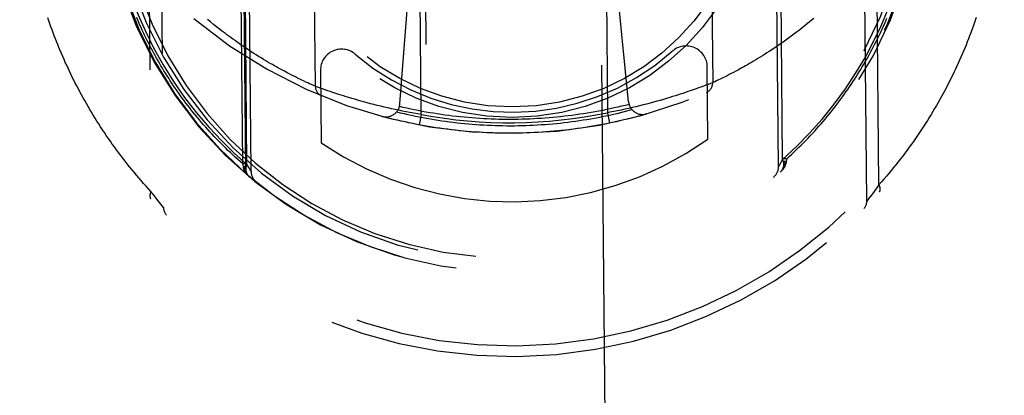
# Model space of a CAD drawing. Header units: inches. Extents: x 0 to 136, y 0 to 88.
# Tile 27 of 74: x 54.915 to 56.315, y 56.931 to 57.465. Entities that reach past the tile are written whole.
import ezdxf

# ---------------------------------------------------------------- set-up
doc = ezdxf.new("R2010")
doc.units = ezdxf.units.IN
doc.header["$LTSCALE"] = 7.48
doc.header["$MEASUREMENT"] = 0
doc.linetypes.add('HIDDEN', pattern=[0.2, 0.1, -0.1])
doc.layers.add('DEFAULT_2', color=8, linetype='HIDDEN')

msp = doc.modelspace()

# ---------------------------------------------------------------- linework, layer by layer
at = {"layer": 'DEFAULT_2', "color": 8, "linetype": 'HIDDEN'}
for p, q in [((55.4719, 59.674), (55.5555, 50.6665)), ((55.8054, 50.6689), (55.7219, 59.6763)), ((55.9965, 58.3009), (56.0061, 57.2675)), ((55.2324, 57.2603), (55.2228, 58.2938)), ((55.2368, 57.2527), (55.2274, 58.2689)), ((55.9924, 58.276), (56.0018, 57.2598)), ((55.9943, 57.2566), (55.985, 58.2596)), ((55.2384, 57.2594), (55.2293, 58.2454)), ((55.2444, 57.2497), (55.235, 58.2527)), ((56.0001, 57.2666), (55.9909, 58.2523)), ((56.1198, 57.2071), (56.1108, 58.1746)), ((55.1108, 58.1653), (55.1198, 57.1979)), ((55.0935, 58.1421), (55.102, 57.2208)), ((56.1371, 57.2304), (56.1286, 58.1517)), ((55.4861, 57.3304), (55.4795, 58.0445)), ((55.7445, 58.047), (55.7511, 57.3329)), ((55.8949, 58.0069), (55.9007, 57.3757)), ((55.3357, 57.3705), (55.3299, 58.0017)), ((55.4558, 57.3454), (55.4828, 57.685)), ((55.7811, 57.3484), (55.7478, 57.6874)), ((55.191, 57.4586), (55.1867, 57.4622)), ((55.1953, 57.4552), (55.191, 57.4586)), ((56.032, 57.4569), (56.0279, 57.4537)), ((56.0361, 57.4603), (56.032, 57.4569)), ((56.0403, 57.4637), (56.0361, 57.4603)), ((56.0445, 57.4672), (56.0403, 57.4637)), ((55.1996, 57.4519), (55.1953, 57.4552)), ((55.2038, 57.4486), (55.1996, 57.4519)), ((55.2079, 57.4455), (55.2038, 57.4486)), ((56.016, 57.4445), (56.0121, 57.4417)), ((56.0199, 57.4475), (56.016, 57.4445)), ((56.0239, 57.4506), (56.0199, 57.4475)), ((56.0279, 57.4537), (56.0239, 57.4506)), ((55.218, 57.438), (55.214, 57.4409)), ((55.222, 57.4351), (55.218, 57.438)), ((55.2259, 57.4324), (55.222, 57.4351)), ((55.2297, 57.4297), (55.2259, 57.4324)), ((55.2335, 57.4271), (55.2297, 57.4297)), ((55.9953, 57.4296), (55.9917, 57.4272)), ((55.9989, 57.4322), (55.9953, 57.4296)), ((56.0083, 57.4388), (56.0045, 57.4361)), ((56.0121, 57.4417), (56.0083, 57.4388)), ((55.2373, 57.4246), (55.2335, 57.4271)), ((55.241, 57.4221), (55.2373, 57.4246)), ((55.2446, 57.4197), (55.241, 57.4221)), ((55.2482, 57.4174), (55.2446, 57.4197)), ((55.2517, 57.4152), (55.2482, 57.4174)), ((55.2551, 57.413), (55.2517, 57.4152)), ((55.9745, 57.4159), (55.9713, 57.4139)), ((55.9778, 57.418), (55.9745, 57.4159)), ((55.9812, 57.4202), (55.9778, 57.418)), ((55.9846, 57.4225), (55.9812, 57.4202)), ((55.9881, 57.4248), (55.9846, 57.4225)), ((55.9917, 57.4272), (55.9881, 57.4248)), ((55.2585, 57.4109), (55.2551, 57.413)), ((55.2619, 57.4089), (55.2585, 57.4109)), ((55.2651, 57.4069), (55.2619, 57.4089)), ((55.2683, 57.405), (55.2651, 57.4069)), ((55.2715, 57.4032), (55.2683, 57.405)), ((55.2746, 57.4014), (55.2715, 57.4032)), ((55.2776, 57.3997), (55.2746, 57.4014)), ((55.9502, 57.4013), (55.9475, 57.3997)), ((55.9531, 57.4029), (55.9502, 57.4013)), ((55.9559, 57.4046), (55.9531, 57.4029)), ((55.9589, 57.4063), (55.9559, 57.4046)), ((55.9619, 57.4081), (55.9589, 57.4063)), ((55.965, 57.41), (55.9619, 57.4081)), ((55.9681, 57.4119), (55.965, 57.41)), ((55.9713, 57.4139), (55.9681, 57.4119)), ((55.2806, 57.398), (55.2776, 57.3997)), ((55.2834, 57.3964), (55.2806, 57.398)), ((55.2863, 57.3948), (55.2834, 57.3964)), ((55.289, 57.3933), (55.2863, 57.3948)), ((55.2917, 57.3919), (55.289, 57.3933)), ((55.2943, 57.3905), (55.2917, 57.3919)), ((55.2968, 57.3892), (55.2943, 57.3905)), ((55.3005, 57.3873), (55.2968, 57.3892)), ((55.304, 57.3855), (55.3005, 57.3873)), ((55.343, 57.3931), (55.344, 57.2903)), ((55.894, 57.2954), (55.893, 57.3982)), ((55.924, 57.3871), (55.9211, 57.3856)), ((55.927, 57.3886), (55.924, 57.3871)), ((55.9303, 57.3903), (55.927, 57.3886)), ((55.9337, 57.3921), (55.9303, 57.3903)), ((55.9372, 57.394), (55.9337, 57.3921)), ((55.9397, 57.3954), (55.9372, 57.394)), ((55.9422, 57.3968), (55.9397, 57.3954)), ((55.9448, 57.3982), (55.9422, 57.3968)), ((55.9475, 57.3997), (55.9448, 57.3982)), ((55.3074, 57.3838), (55.304, 57.3855)), ((55.3105, 57.3822), (55.3074, 57.3838)), ((55.3135, 57.3808), (55.3105, 57.3822)), ((55.3163, 57.3794), (55.3135, 57.3808)), ((55.319, 57.3781), (55.3163, 57.3794)), ((55.3222, 57.3766), (55.319, 57.3781)), ((55.3251, 57.3753), (55.3222, 57.3766)), ((55.3276, 57.3741), (55.3251, 57.3753)), ((55.3303, 57.3729), (55.3276, 57.3741)), ((55.3329, 57.3718), (55.3303, 57.3729)), ((55.891, 57.372), (55.8877, 57.3708)), ((55.8943, 57.3733), (55.891, 57.372)), ((55.8976, 57.3745), (55.8943, 57.3733)), ((55.9007, 57.3757), (55.8976, 57.3745)), ((55.9036, 57.3771), (55.9009, 57.3758)), ((55.9061, 57.3783), (55.9036, 57.3771)), ((55.9089, 57.3796), (55.9061, 57.3783)), ((55.9114, 57.3808), (55.9089, 57.3796)), ((55.9143, 57.3822), (55.9114, 57.3808)), ((55.9159, 57.383), (55.9143, 57.3822)), ((55.9184, 57.3842), (55.9159, 57.383)), ((55.9211, 57.3856), (55.9184, 57.3842)), ((55.3356, 57.3706), (55.3329, 57.3718)), ((55.3357, 57.3705), (55.3356, 57.3706)), ((55.3358, 57.3705), (55.3357, 57.3705)), ((55.3357, 57.3705), (55.3357, 57.3705)), ((55.3361, 57.3704), (55.3358, 57.3705)), ((55.3392, 57.3692), (55.3361, 57.3704)), ((55.3427, 57.368), (55.3392, 57.3692)), ((55.3461, 57.3667), (55.3427, 57.368)), ((55.3495, 57.3655), (55.3461, 57.3667)), ((55.3534, 57.3642), (55.3495, 57.3655)), ((55.3568, 57.363), (55.3534, 57.3642)), ((55.3606, 57.3617), (55.3568, 57.363)), ((55.3646, 57.3604), (55.3606, 57.3617)), ((55.3689, 57.359), (55.3646, 57.3604)), ((55.3723, 57.3579), (55.3689, 57.359)), ((55.8545, 57.3592), (55.8506, 57.3579)), ((55.8583, 57.3605), (55.8545, 57.3592)), ((55.862, 57.3617), (55.8583, 57.3605)), ((55.8655, 57.3629), (55.862, 57.3617)), ((55.8688, 57.364), (55.8655, 57.3629)), ((55.8731, 57.3655), (55.8688, 57.364)), ((55.877, 57.3669), (55.8731, 57.3655)), ((55.8806, 57.3682), (55.877, 57.3669)), ((55.884, 57.3694), (55.8806, 57.3682)), ((55.8877, 57.3708), (55.884, 57.3694)), ((55.3759, 57.3568), (55.3723, 57.3579)), ((55.3796, 57.3556), (55.3759, 57.3568)), ((55.3835, 57.3544), (55.3796, 57.3556)), ((55.3875, 57.3532), (55.3835, 57.3544)), ((55.3917, 57.352), (55.3875, 57.3532)), ((55.3959, 57.3508), (55.3917, 57.352)), ((55.4003, 57.3495), (55.3959, 57.3508)), ((55.4048, 57.3483), (55.4003, 57.3495)), ((55.4094, 57.3471), (55.4048, 57.3483)), ((55.4141, 57.3458), (55.4094, 57.3471)), ((55.4189, 57.3446), (55.4141, 57.3458)), ((55.4238, 57.3434), (55.4189, 57.3446)), ((55.8066, 57.3452), (55.8016, 57.344)), ((55.8116, 57.3465), (55.8066, 57.3452)), ((55.8164, 57.3479), (55.8116, 57.3465)), ((55.8212, 57.3492), (55.8164, 57.3479)), ((55.8259, 57.3505), (55.8212, 57.3492)), ((55.8306, 57.3518), (55.8259, 57.3505)), ((55.8351, 57.3532), (55.8306, 57.3518)), ((55.8395, 57.3545), (55.8351, 57.3532)), ((55.8437, 57.3558), (55.8395, 57.3545)), ((55.8479, 57.3571), (55.8437, 57.3558)), ((55.8506, 57.3579), (55.8479, 57.3571)), ((55.4287, 57.3422), (55.4238, 57.3434)), ((55.4337, 57.341), (55.4287, 57.3422)), ((55.4388, 57.3398), (55.4337, 57.341)), ((55.444, 57.3386), (55.4388, 57.3398)), ((55.4491, 57.3375), (55.444, 57.3386)), ((55.4544, 57.3364), (55.4491, 57.3375)), ((55.4596, 57.3353), (55.4544, 57.3364)), ((55.4649, 57.3343), (55.4596, 57.3353)), ((55.4702, 57.3333), (55.4649, 57.3343)), ((55.4755, 57.3323), (55.4702, 57.3333)), ((55.4808, 57.3313), (55.4755, 57.3323)), ((55.4861, 57.3304), (55.4808, 57.3313)), ((55.4861, 57.3304), (55.4833, 57.3157)), ((55.7546, 57.3336), (55.7511, 57.3329)), ((55.7511, 57.3329), (55.7541, 57.3182)), ((55.7599, 57.3346), (55.7546, 57.3336)), ((55.7652, 57.3357), (55.7599, 57.3346)), ((55.7705, 57.3368), (55.7652, 57.3357)), ((55.7758, 57.3379), (55.7705, 57.3368)), ((55.781, 57.3391), (55.7758, 57.3379)), ((55.7862, 57.3402), (55.781, 57.3391)), ((55.7914, 57.3415), (55.7862, 57.3402)), ((55.7965, 57.3427), (55.7914, 57.3415)), ((55.8016, 57.344), (55.7965, 57.3427)), ((55.2368, 57.2604), (55.2324, 57.2603)), ((55.2334, 57.2565), (55.2324, 57.2603)), ((55.9975, 57.262), (55.9957, 57.2589)), ((56.0001, 57.2665), (55.9975, 57.262)), ((56.0061, 57.2675), (56.0017, 57.2675)), ((56.0052, 57.2637), (56.0018, 57.2636)), ((56.0049, 57.2613), (56.0048, 57.2613)), ((56.0048, 57.2613), (56.0048, 57.2612)), ((56.0048, 57.2612), (56.0048, 57.2612)), ((56.0048, 57.2612), (56.0048, 57.2612)), ((56.0048, 57.2612), (56.0048, 57.2611)), ((56.0048, 57.2611), (56.0048, 57.2611)), ((56.0048, 57.2611), (56.0048, 57.2611)), ((56.0048, 57.2611), (56.0048, 57.261)), ((56.005, 57.262), (56.0049, 57.2619)), ((56.0049, 57.2619), (56.0049, 57.2617)), ((56.0049, 57.2617), (56.0049, 57.2617)), ((56.0049, 57.2617), (56.0049, 57.2617)), ((56.0049, 57.2617), (56.0049, 57.2617)), ((56.0049, 57.2617), (56.0049, 57.2616)), ((56.0049, 57.2616), (56.0049, 57.2615)), ((56.0049, 57.2616), (56.0049, 57.2616)), ((56.0049, 57.2616), (56.0049, 57.2616)), ((56.0049, 57.2615), (56.0049, 57.2615)), ((56.0049, 57.2615), (56.0049, 57.2615)), ((56.0049, 57.2615), (56.0049, 57.2614)), ((56.0049, 57.2614), (56.0049, 57.2614)), ((56.0049, 57.2614), (56.0049, 57.2614)), ((56.0049, 57.2614), (56.0049, 57.2613)), ((56.0049, 57.2613), (56.0049, 57.2613)), ((56.0049, 57.2613), (56.0049, 57.2613)), ((56.0051, 57.2628), (56.005, 57.2626)), ((56.005, 57.2626), (56.005, 57.2625)), ((56.005, 57.2625), (56.005, 57.2623)), ((56.005, 57.2623), (56.005, 57.2622)), ((56.005, 57.2622), (56.005, 57.262)), ((56.0052, 57.2636), (56.0051, 57.2634)), ((56.0051, 57.2634), (56.0051, 57.2632)), ((56.0051, 57.2632), (56.0051, 57.2631)), ((56.0051, 57.2631), (56.0051, 57.263)), ((56.0051, 57.263), (56.0051, 57.2628)), ((56.0061, 57.2675), (56.0052, 57.2637)), ((56.0052, 57.2637), (56.0052, 57.2636)), ((55.2368, 57.2565), (55.2334, 57.2565)), ((55.2334, 57.2563), (55.2334, 57.2565)), ((55.2334, 57.2561), (55.2334, 57.2563)), ((55.2334, 57.256), (55.2334, 57.2561)), ((55.2335, 57.2558), (55.2334, 57.256)), ((55.2335, 57.2556), (55.2335, 57.2558)), ((55.2335, 57.2555), (55.2335, 57.2556)), ((55.2335, 57.2553), (55.2335, 57.2555)), ((55.2336, 57.2552), (55.2335, 57.2553)), ((55.2336, 57.255), (55.2336, 57.2552)), ((55.2336, 57.2549), (55.2336, 57.255)), ((55.2336, 57.2547), (55.2336, 57.2549)), ((55.2336, 57.2546), (55.2336, 57.2547)), ((55.2337, 57.2545), (55.2336, 57.2546)), ((55.2336, 57.2546), (55.2336, 57.2546)), ((55.2337, 57.2544), (55.2337, 57.2545)), ((55.2337, 57.2545), (55.2337, 57.2545)), ((55.2337, 57.2545), (55.2337, 57.2545)), ((55.2337, 57.2543), (55.2337, 57.2544)), ((55.2337, 57.2544), (55.2337, 57.2544)), ((55.2337, 57.2544), (55.2337, 57.2544)), ((55.2337, 57.2544), (55.2337, 57.2544)), ((55.2337, 57.2542), (55.2337, 57.2543)), ((55.2337, 57.2543), (55.2337, 57.2543)), ((55.2337, 57.2543), (55.2337, 57.2543)), ((55.2337, 57.2541), (55.2337, 57.2542)), ((55.2337, 57.2542), (55.2337, 57.2542)), ((55.2337, 57.2542), (55.2337, 57.2542)), ((55.2338, 57.254), (55.2337, 57.2541)), ((55.2337, 57.2541), (55.2337, 57.2541)), ((55.2337, 57.2541), (55.2337, 57.2541)), ((55.2337, 57.2541), (55.2337, 57.2541)), ((55.2338, 57.2539), (55.2338, 57.254)), ((55.2338, 57.254), (55.2338, 57.254)), ((55.2338, 57.254), (55.2338, 57.254)), ((55.2339, 57.2536), (55.2338, 57.2539)), ((55.2338, 57.2539), (55.2338, 57.2539)), ((55.2411, 57.255), (55.2384, 57.2595)), ((55.243, 57.2519), (55.2411, 57.255)), ((55.244, 57.2502), (55.243, 57.2519)), ((55.1043, 57.2178), (55.102, 57.2208)), ((56.1291, 57.2193), (56.1272, 57.2169)), ((56.1311, 57.2221), (56.1291, 57.2193)), ((56.133, 57.2246), (56.1311, 57.2221)), ((56.135, 57.2274), (56.133, 57.2246)), ((56.1371, 57.2304), (56.135, 57.2274)), ((55.1063, 57.2151), (55.1043, 57.2178)), ((55.1082, 57.2126), (55.1063, 57.2151)), ((55.1103, 57.2099), (55.1082, 57.2126)), ((55.1122, 57.2074), (55.1103, 57.2099)), ((55.1141, 57.205), (55.1122, 57.2074)), ((55.116, 57.2026), (55.1141, 57.205)), ((56.1214, 57.2092), (56.1198, 57.2071)), ((56.1198, 57.2071), (56.1198, 57.2071)), ((56.1233, 57.2116), (56.1214, 57.2092)), ((56.125, 57.214), (56.1233, 57.2116)), ((55.1179, 57.2003), (55.116, 57.2026)), ((55.1196, 57.1981), (55.1179, 57.2003)), ((55.1198, 57.1979), (55.1196, 57.1981))]:
    msp.add_line(p, q, dxfattribs=at)
for points in [[(56.1299, 57.435), (56.1401, 57.4566), (56.1494, 57.4783), (56.1576, 57.5001), (56.1648, 57.5221), (56.1712, 57.5447), (56.1768, 57.5679), (56.1814, 57.5919), (56.1851, 57.6168)], [(55.0469, 57.6062), (55.0504, 57.5848), (55.0549, 57.5631), (55.0603, 57.5409), (55.0669, 57.5183), (55.0747, 57.4953), (55.0837, 57.4721), (55.094, 57.4488), (55.1055, 57.4255)], [(55.102, 57.2208), (55.0985, 57.2246), (55.095, 57.2285), (55.0915, 57.2324), (55.0881, 57.2363), (55.0847, 57.2403), (55.0813, 57.2442), (55.078, 57.2482), (55.0747, 57.2521), (55.0715, 57.2561), (55.0683, 57.2601), (55.0651, 57.2641), (55.062, 57.2681), (55.0589, 57.2722), (55.0559, 57.2762), (55.0529, 57.2802), (55.05, 57.2843), (55.047, 57.2883), (55.0442, 57.2924), (55.0413, 57.2965), (55.0385, 57.3006), (55.0357, 57.3047), (55.033, 57.3088), (55.0303, 57.3129), (55.0277, 57.317), (55.0251, 57.3211), (55.0225, 57.3252), (55.0199, 57.3294), (55.0174, 57.3335), (55.015, 57.3377), (55.0125, 57.3418), (55.0101, 57.346), (55.0078, 57.3501), (55.0054, 57.3543), (55.0032, 57.3585), (55.0009, 57.3626), (54.9987, 57.3668), (54.9965, 57.371), (54.9943, 57.3752), (54.9922, 57.3794), (54.9901, 57.3836), (54.9881, 57.3878), (54.9861, 57.392), (54.9841, 57.3962), (54.9822, 57.4004), (54.9802, 57.4046), (54.9784, 57.4088), (54.9765, 57.413), (54.9747, 57.4172), (54.9729, 57.4214), (54.9712, 57.4256), (54.9694, 57.4299), (54.9678, 57.4341), (54.9661, 57.4383), (54.9645, 57.4425), (54.9629, 57.4468), (54.9613, 57.451), (54.9598, 57.4552), (54.9583, 57.4594), (54.9568, 57.4637), (54.9554, 57.4679)], [(55.2324, 57.2603), (55.2288, 57.2635), (55.2253, 57.2666), (55.2218, 57.2698), (55.2183, 57.273), (55.2149, 57.2762), (55.2115, 57.2794), (55.2082, 57.2826), (55.2049, 57.2859), (55.2016, 57.2891), (55.1984, 57.2924), (55.1952, 57.2957), (55.192, 57.299), (55.1889, 57.3024), (55.1858, 57.3057), (55.1828, 57.309), (55.1798, 57.3124), (55.1768, 57.3158), (55.1739, 57.3192), (55.171, 57.3226), (55.1681, 57.326), (55.1653, 57.3294), (55.1625, 57.3329), (55.1598, 57.3363), (55.1571, 57.3398), (55.1544, 57.3432), (55.1517, 57.3467), (55.1491, 57.3502), (55.1465, 57.3537), (55.144, 57.3572), (55.1415, 57.3607), (55.139, 57.3642), (55.1366, 57.3678), (55.1342, 57.3713), (55.1318, 57.3748), (55.1295, 57.3784), (55.1272, 57.3819), (55.1249, 57.3855), (55.1227, 57.3891), (55.1205, 57.3926), (55.1183, 57.3962), (55.1162, 57.3998), (55.1141, 57.4034), (55.112, 57.407), (55.11, 57.4106), (55.108, 57.4142), (55.106, 57.4178), (55.104, 57.4214), (55.1021, 57.425), (55.1003, 57.4286), (55.0984, 57.4322), (55.0966, 57.4358), (55.0948, 57.4395), (55.093, 57.4431), (55.0913, 57.4467), (55.0896, 57.4503), (55.088, 57.454), (55.0863, 57.4576), (55.0847, 57.4613), (55.0831, 57.4649), (55.0816, 57.4685)], [(55.1867, 57.4622), (55.1823, 57.4658)], [(56.0061, 57.2675), (56.0096, 57.2707), (56.0131, 57.2739), (56.0165, 57.2771), (56.0199, 57.2804), (56.0233, 57.2837), (56.0266, 57.2869), (56.0299, 57.2902), (56.0331, 57.2935), (56.0363, 57.2969), (56.0395, 57.3002), (56.0426, 57.3036), (56.0457, 57.3069), (56.0488, 57.3103), (56.0518, 57.3137), (56.0548, 57.3171), (56.0577, 57.3206), (56.0606, 57.324), (56.0635, 57.3274), (56.0663, 57.3309), (56.0691, 57.3344), (56.0719, 57.3378), (56.0746, 57.3413), (56.0773, 57.3448), (56.0799, 57.3483), (56.0825, 57.3519), (56.0851, 57.3554), (56.0877, 57.3589), (56.0902, 57.3625), (56.0927, 57.366), (56.0951, 57.3696), (56.0975, 57.3731), (56.0999, 57.3767), (56.1022, 57.3803), (56.1045, 57.3839), (56.1068, 57.3875), (56.109, 57.391), (56.1112, 57.3946), (56.1134, 57.3983), (56.1155, 57.4019), (56.1176, 57.4055), (56.1197, 57.4091), (56.1217, 57.4127), (56.1237, 57.4164), (56.1257, 57.42), (56.1276, 57.4236), (56.1295, 57.4273), (56.1314, 57.4309), (56.1333, 57.4345), (56.1351, 57.4382), (56.1368, 57.4418), (56.1386, 57.4455), (56.1403, 57.4492), (56.142, 57.4528), (56.1437, 57.4565), (56.1453, 57.4601), (56.1469, 57.4638), (56.1485, 57.4675)], [(56.2753, 57.4684), (56.2739, 57.464), (56.2724, 57.4597), (56.2708, 57.4554), (56.2692, 57.451), (56.2676, 57.4467), (56.266, 57.4424), (56.2643, 57.438), (56.2626, 57.4337), (56.2609, 57.4293), (56.2591, 57.425), (56.2573, 57.4207), (56.2555, 57.4164), (56.2536, 57.412), (56.2517, 57.4077), (56.2498, 57.4034), (56.2478, 57.399), (56.2458, 57.3947), (56.2437, 57.3904), (56.2416, 57.3861), (56.2395, 57.3818), (56.2373, 57.3775), (56.2351, 57.3731), (56.2329, 57.3688), (56.2306, 57.3645), (56.2283, 57.3602), (56.226, 57.3559), (56.2236, 57.3517), (56.2212, 57.3474), (56.2187, 57.3431), (56.2162, 57.3388), (56.2137, 57.3345), (56.2111, 57.3303), (56.2085, 57.326), (56.2059, 57.3218), (56.2032, 57.3175), (56.2004, 57.3133), (56.1977, 57.309), (56.1948, 57.3048), (56.192, 57.3006), (56.1891, 57.2964), (56.1862, 57.2922), (56.1832, 57.288), (56.1802, 57.2838), (56.1771, 57.2796), (56.174, 57.2754), (56.1709, 57.2713), (56.1677, 57.2671), (56.1645, 57.263), (56.1612, 57.2589), (56.1579, 57.2548), (56.1545, 57.2507), (56.1511, 57.2466), (56.1477, 57.2425), (56.1442, 57.2385), (56.1407, 57.2344), (56.1371, 57.2304)], [(55.214, 57.4409), (55.2099, 57.4439), (55.2079, 57.4455)], [(56.0045, 57.4361), (56.0008, 57.4335), (55.9989, 57.4322)], [(56.0001, 57.2666), (56.0197, 57.2847), (56.0385, 57.3039), (56.0564, 57.324), (56.0734, 57.345), (56.0895, 57.3671), (56.1044, 57.3897), (56.1178, 57.4122), (56.1299, 57.435)], [(55.1055, 57.4255), (55.1191, 57.4011), (55.1338, 57.3776), (55.1498, 57.3546), (55.1668, 57.3327), (55.1845, 57.312), (55.2025, 57.2928), (55.2204, 57.2753), (55.2384, 57.2594)], [(55.9009, 57.3758), (55.9007, 57.3757), (55.9007, 57.3757)], [(55.7818, 57.3448), (55.7765, 57.3434), (55.7711, 57.3421), (55.7658, 57.3409), (55.7604, 57.3397), (55.7551, 57.3385), (55.7497, 57.3374), (55.7443, 57.3363), (55.7389, 57.3352), (55.7335, 57.3342), (55.7281, 57.3333), (55.7227, 57.3323), (55.7172, 57.3315), (55.7118, 57.3307), (55.7063, 57.3299), (55.7009, 57.3291), (55.6954, 57.3284), (55.69, 57.3278), (55.6845, 57.3272), (55.6791, 57.3266), (55.6736, 57.3261), (55.6681, 57.3256), (55.6626, 57.3252), (55.6571, 57.3248), (55.6516, 57.3245), (55.6462, 57.3242), (55.6407, 57.3239), (55.6352, 57.3237), (55.6297, 57.3236), (55.6242, 57.3234), (55.6187, 57.3234)], [(55.8066, 57.3312), (55.8012, 57.3296), (55.7958, 57.3282), (55.7904, 57.3267), (55.785, 57.3253), (55.7795, 57.324), (55.7741, 57.3226), (55.7686, 57.3214), (55.7632, 57.3201), (55.7577, 57.319), (55.7522, 57.3178), (55.7467, 57.3167), (55.7413, 57.3157), (55.7357, 57.3147), (55.7302, 57.3137), (55.7247, 57.3128), (55.7192, 57.3119), (55.7137, 57.3111), (55.7081, 57.3103), (55.7026, 57.3095), (55.697, 57.3088), (55.6915, 57.3082), (55.6859, 57.3076), (55.6803, 57.307), (55.6747, 57.3065), (55.6692, 57.306), (55.6636, 57.3056), (55.658, 57.3052), (55.6524, 57.3048), (55.6468, 57.3046), (55.6412, 57.3043), (55.6357, 57.3041), (55.6301, 57.3039), (55.6245, 57.3038), (55.6189, 57.3037), (55.6133, 57.3037), (55.6077, 57.3037), (55.6021, 57.3038), (55.5965, 57.3039), (55.5909, 57.304), (55.5853, 57.3042), (55.5797, 57.3045), (55.5741, 57.3047), (55.5685, 57.3051), (55.5629, 57.3054), (55.5574, 57.3059), (55.5518, 57.3063), (55.5462, 57.3068), (55.5406, 57.3074), (55.5351, 57.308), (55.5295, 57.3086), (55.524, 57.3093), (55.5184, 57.31), (55.5129, 57.3108), (55.5073, 57.3116), (55.5018, 57.3125), (55.4963, 57.3134), (55.4908, 57.3143), (55.4853, 57.3153), (55.4798, 57.3164), (55.4743, 57.3175), (55.4688, 57.3186), (55.4633, 57.3198), (55.4578, 57.321), (55.4524, 57.3222), (55.4469, 57.3235), (55.4415, 57.3249), (55.4361, 57.3263), (55.4307, 57.3277)], [(55.4512, 57.3342), (55.4565, 57.3329), (55.4618, 57.3316), (55.4672, 57.3304), (55.4725, 57.3293), (55.4779, 57.3281), (55.4832, 57.3271), (55.4886, 57.326), (55.494, 57.3251), (55.4993, 57.3241), (55.5047, 57.3232), (55.5101, 57.3224), (55.5155, 57.3215), (55.5209, 57.3208), (55.5263, 57.3201), (55.5317, 57.3194), (55.5372, 57.3187), (55.5426, 57.3182), (55.548, 57.3176), (55.5534, 57.3171), (55.5589, 57.3166), (55.5643, 57.3162), (55.5697, 57.3159), (55.5752, 57.3155), (55.5806, 57.3153), (55.5861, 57.315), (55.5915, 57.3148), (55.597, 57.3147), (55.6024, 57.3146), (55.6079, 57.3145), (55.6133, 57.3145), (55.6188, 57.3145), (55.6242, 57.3146), (55.6297, 57.3147), (55.6351, 57.3149), (55.6406, 57.3151), (55.646, 57.3153), (55.6514, 57.3156), (55.6569, 57.316), (55.6623, 57.3163), (55.6677, 57.3168), (55.6732, 57.3172), (55.6786, 57.3178), (55.684, 57.3183), (55.6894, 57.3189), (55.6949, 57.3196), (55.7003, 57.3203), (55.7057, 57.321), (55.7111, 57.3218), (55.7165, 57.3226), (55.7219, 57.3235), (55.7272, 57.3244), (55.7326, 57.3253), (55.738, 57.3263), (55.7433, 57.3274), (55.7487, 57.3285), (55.754, 57.3296), (55.7594, 57.3308), (55.7647, 57.332), (55.77, 57.3332), (55.7753, 57.3345), (55.7806, 57.3359), (55.7859, 57.3373)], [(55.6187, 57.3234), (55.6132, 57.3233), (55.6077, 57.3234), (55.6022, 57.3234), (55.5967, 57.3235), (55.5912, 57.3237), (55.5857, 57.3239), (55.5802, 57.3241), (55.5747, 57.3244), (55.5692, 57.3247), (55.5637, 57.3251), (55.5583, 57.3255), (55.5528, 57.326), (55.5473, 57.3265), (55.5418, 57.327), (55.5364, 57.3276), (55.5309, 57.3282), (55.5255, 57.3289), (55.52, 57.3296), (55.5146, 57.3304), (55.5091, 57.3312), (55.5037, 57.3321), (55.4983, 57.333), (55.4929, 57.3339), (55.4874, 57.3349), (55.482, 57.336), (55.4767, 57.337), (55.4713, 57.3381), (55.4659, 57.3393), (55.4605, 57.3405), (55.4552, 57.3418)], [(56.0048, 57.261), (56.0047, 57.2608), (56.0047, 57.2605), (56.0046, 57.2603), (56.0045, 57.2601), (56.0044, 57.2598), (56.0044, 57.2596), (56.0043, 57.2593), (56.0042, 57.2591), (56.0041, 57.2589), (56.004, 57.2586), (56.0039, 57.2584), (56.0038, 57.2581), (56.0037, 57.2579), (56.0036, 57.2577), (56.0035, 57.2574), (56.0034, 57.2572), (56.0033, 57.257), (56.0032, 57.2568), (56.0031, 57.2565), (56.0029, 57.2563), (56.0028, 57.2561), (56.0027, 57.2558), (56.0026, 57.2556), (56.0025, 57.2554), (56.0023, 57.2552), (56.0022, 57.255), (56.0021, 57.2547), (56.0019, 57.2545), (56.0018, 57.2543), (56.0016, 57.2541), (56.0015, 57.2539), (56.0014, 57.2537), (56.0012, 57.2535), (56.0011, 57.2533), (56.0009, 57.2531), (56.0008, 57.2528), (56.0006, 57.2526), (56.0005, 57.2524), (56.0003, 57.2522), (56.0001, 57.252), (56, 57.2518), (55.9998, 57.2516), (55.9997, 57.2514), (55.9995, 57.2513), (55.9993, 57.2511), (55.9992, 57.2509), (55.999, 57.2507), (55.9988, 57.2505), (55.9986, 57.2503), (55.9985, 57.2501), (55.9983, 57.2499), (55.9981, 57.2498), (55.9979, 57.2496), (55.9977, 57.2494), (55.9976, 57.2492), (55.9974, 57.2491), (55.9972, 57.2489), (55.997, 57.2487), (55.9968, 57.2485), (55.9966, 57.2484)], [(55.9992, 57.2514), (56.0003, 57.2526), (56.0011, 57.2541), (56.0017, 57.2558), (56.0019, 57.2577), (56.0019, 57.2598), (56.0016, 57.262), (56.001, 57.2642), (56.0001, 57.2665)], [(56.0048, 57.261), (56.0046, 57.261), (56.0044, 57.2609), (56.0043, 57.2608), (56.0041, 57.2607), (56.0039, 57.2606), (56.0038, 57.2606), (56.0036, 57.2605), (56.0035, 57.2604), (56.0033, 57.2603), (56.0032, 57.2602), (56.003, 57.2601), (56.0029, 57.26), (56.0028, 57.2599), (56.0027, 57.2599), (56.0026, 57.2598), (56.0025, 57.2597), (56.0024, 57.2596), (56.0023, 57.2595), (56.0022, 57.2594), (56.0021, 57.2593), (56.0021, 57.2592), (56.002, 57.2591), (56.0019, 57.259), (56.0019, 57.2589), (56.0019, 57.2588), (56.0018, 57.2587), (56.0018, 57.2586), (56.0018, 57.2585), (56.0017, 57.2584), (56.0017, 57.2584)], [(56.0049, 57.2618), (56.0047, 57.2617), (56.0046, 57.2617), (56.0044, 57.2616), (56.0042, 57.2616), (56.004, 57.2615), (56.0039, 57.2614), (56.0037, 57.2614), (56.0036, 57.2613), (56.0034, 57.2613), (56.0033, 57.2612), (56.0032, 57.2612), (56.003, 57.2611), (56.0029, 57.261), (56.0028, 57.261), (56.0027, 57.2609), (56.0026, 57.2609), (56.0025, 57.2608), (56.0024, 57.2607), (56.0023, 57.2607), (56.0022, 57.2606), (56.0022, 57.2605), (56.0021, 57.2605), (56.002, 57.2604), (56.002, 57.2604), (56.0019, 57.2603), (56.0019, 57.2602), (56.0019, 57.2602), (56.0018, 57.2601), (56.0018, 57.26), (56.0018, 57.26), (56.0018, 57.2599), (56.0018, 57.2598)], [(55.2368, 57.2527), (55.2368, 57.2528), (55.2368, 57.2529), (55.2368, 57.2529), (55.2368, 57.253), (55.2367, 57.2531), (55.2367, 57.2531), (55.2367, 57.2532), (55.2366, 57.2533), (55.2366, 57.2533), (55.2365, 57.2534), (55.2364, 57.2534), (55.2364, 57.2535), (55.2363, 57.2536), (55.2362, 57.2536), (55.2361, 57.2537), (55.236, 57.2537), (55.2359, 57.2538), (55.2358, 57.2539), (55.2357, 57.2539), (55.2355, 57.254), (55.2354, 57.254), (55.2353, 57.2541), (55.2351, 57.2541), (55.235, 57.2542), (55.2349, 57.2543), (55.2347, 57.2543), (55.2345, 57.2544), (55.2344, 57.2544), (55.2342, 57.2545), (55.234, 57.2545), (55.2338, 57.2546), (55.2336, 57.2546)], [(55.2369, 57.2513), (55.2369, 57.2513), (55.2369, 57.2514), (55.2368, 57.2515), (55.2368, 57.2516), (55.2368, 57.2517), (55.2367, 57.2518), (55.2367, 57.2519), (55.2366, 57.252), (55.2366, 57.2521), (55.2365, 57.2522), (55.2364, 57.2523), (55.2363, 57.2524), (55.2362, 57.2525), (55.2361, 57.2526), (55.236, 57.2526), (55.2359, 57.2527), (55.2358, 57.2528), (55.2357, 57.2529), (55.2356, 57.253), (55.2354, 57.2531), (55.2353, 57.2532), (55.2351, 57.2533), (55.235, 57.2533), (55.2348, 57.2534), (55.2347, 57.2535), (55.2345, 57.2536), (55.2343, 57.2537), (55.2342, 57.2537), (55.234, 57.2538), (55.2338, 57.2539)], [(55.2422, 57.2414), (55.242, 57.2415), (55.2418, 57.2417), (55.2416, 57.2419), (55.2414, 57.242), (55.2413, 57.2422), (55.2411, 57.2424), (55.2409, 57.2426), (55.2407, 57.2427), (55.2405, 57.2429), (55.2403, 57.2431), (55.2401, 57.2433), (55.24, 57.2435), (55.2398, 57.2436), (55.2396, 57.2438), (55.2394, 57.244), (55.2393, 57.2442), (55.2391, 57.2444), (55.2389, 57.2446), (55.2388, 57.2448), (55.2386, 57.245), (55.2384, 57.2452), (55.2383, 57.2454), (55.2381, 57.2456), (55.238, 57.2458), (55.2378, 57.246), (55.2377, 57.2462), (55.2375, 57.2464), (55.2374, 57.2466), (55.2372, 57.2468), (55.2371, 57.247), (55.2369, 57.2472), (55.2368, 57.2474), (55.2366, 57.2476), (55.2365, 57.2479), (55.2364, 57.2481), (55.2362, 57.2483), (55.2361, 57.2485), (55.236, 57.2487), (55.2359, 57.249), (55.2357, 57.2492), (55.2356, 57.2494), (55.2355, 57.2496), (55.2354, 57.2499), (55.2353, 57.2501), (55.2351, 57.2503), (55.235, 57.2505), (55.2349, 57.2508), (55.2348, 57.251), (55.2347, 57.2512), (55.2346, 57.2515), (55.2345, 57.2517), (55.2344, 57.252), (55.2343, 57.2522), (55.2343, 57.2524), (55.2342, 57.2527), (55.2341, 57.2529), (55.234, 57.2532), (55.2339, 57.2534), (55.2339, 57.2536)], [(55.2384, 57.2595), (55.2376, 57.2572), (55.237, 57.2549), (55.2367, 57.2527), (55.2367, 57.2506), (55.237, 57.2487), (55.2376, 57.247), (55.2385, 57.2456), (55.2396, 57.2444)], [(55.2444, 57.2497), (55.2443, 57.2498), (55.244, 57.2502)], [(55.9957, 57.2589), (55.9946, 57.2572), (55.9944, 57.2567), (55.9943, 57.2566)], [(55.102, 57.2208), (55.1019, 57.2205), (55.1018, 57.2203), (55.1017, 57.22), (55.1015, 57.2198), (55.1014, 57.2195), (55.1013, 57.2193), (55.1012, 57.219), (55.1011, 57.2188), (55.101, 57.2185), (55.1009, 57.2183), (55.1008, 57.218), (55.1008, 57.2178), (55.1007, 57.2175), (55.1006, 57.2173), (55.1006, 57.217), (55.1005, 57.2168), (55.1005, 57.2166), (55.1004, 57.2163), (55.1004, 57.2161), (55.1003, 57.2159), (55.1003, 57.2156), (55.1003, 57.2154), (55.1003, 57.2152), (55.1003, 57.215), (55.1003, 57.2148), (55.1003, 57.2145), (55.1003, 57.2143), (55.1003, 57.2141), (55.1003, 57.2139), (55.1003, 57.2137), (55.1003, 57.2135), (55.1004, 57.2133), (55.1004, 57.2131), (55.1005, 57.2129), (55.1005, 57.2127), (55.1006, 57.2126), (55.1006, 57.2124), (55.1007, 57.2122), (55.1008, 57.212), (55.1008, 57.2119), (55.1009, 57.2117), (55.101, 57.2115), (55.1011, 57.2114), (55.1012, 57.2112), (55.1013, 57.2111), (55.1014, 57.2109), (55.1015, 57.2108), (55.1016, 57.2107)], [(56.1377, 57.2203), (56.1378, 57.2204), (56.138, 57.2206), (56.1381, 57.2207), (56.1382, 57.2209), (56.1383, 57.221), (56.1383, 57.2212), (56.1384, 57.2213), (56.1385, 57.2215), (56.1386, 57.2217), (56.1387, 57.2218), (56.1387, 57.222), (56.1388, 57.2222), (56.1388, 57.2224), (56.1389, 57.2226), (56.1389, 57.2228), (56.1389, 57.2229), (56.139, 57.2231), (56.139, 57.2233), (56.139, 57.2236), (56.139, 57.2238), (56.139, 57.224), (56.139, 57.2242), (56.139, 57.2244), (56.139, 57.2246), (56.139, 57.2248), (56.139, 57.2251), (56.139, 57.2253), (56.1389, 57.2255), (56.1389, 57.2257), (56.1388, 57.226), (56.1388, 57.2262), (56.1387, 57.2264), (56.1387, 57.2267), (56.1386, 57.2269), (56.1385, 57.2272), (56.1385, 57.2274), (56.1384, 57.2276), (56.1383, 57.2279), (56.1382, 57.2281), (56.1381, 57.2284), (56.138, 57.2286), (56.1379, 57.2289), (56.1378, 57.2291), (56.1377, 57.2294), (56.1375, 57.2296), (56.1374, 57.2299), (56.1373, 57.2301), (56.1371, 57.2304)], [(56.1272, 57.2169), (56.1253, 57.2143), (56.125, 57.214)]]:
    msp.add_lwpolyline(points, dxfattribs=at)
for radius in [0.35, 0.335]:
    msp.add_circle((55.6154, 57.6762), radius, dxfattribs=at)
for centre, radius, start, end in [((55.6153, 57.6862), 0.7, 126.0444, 55.0191), ((55.6153, 57.6862), 0.685, 126.0444, 55.0191), ((55.6153, 57.6887), 0.5825, 180.7782, 0.2853), ((55.6153, 57.6887), 0.5675, 180.7814, 0.2821), ((55.6153, 57.6862), 0.58, 188.1939, 352.8696), ((55.6153, 57.6862), 0.56, 188.1979, 352.859), ((55.6124, 58.0037), 0.7, 230.0608, 311.0027), ((55.373, 57.3934), 0.03, 49.4057, 180.5317), ((55.6154, 57.6762), 0.3425, 229.4057, 311.6578), ((55.863, 57.3979), 0.03, 0.5317, 131.6578), ((55.8857, 57.3756), 0.015, 293.518, 0.5317), ((55.3507, 57.3706), 0.015, 180.5317, 247.5454), ((55.4359, 57.347), 0.02, 254.9566, 355.4521), ((55.801, 57.3504), 0.02, 185.6113, 286.1069), ((55.6124, 58.0037), 0.685, 259.3787, 281.6848), ((55.6153, 57.6862), 0.48, 235.5779, 305.4856), ((55.2518, 57.2529), 0.015, 180.5317, 230.173), ((55.2643, 57.2498), 0.02, 180.5317, 231.1912), ((55.9743, 57.2564), 0.02, 309.8696, 0.5301), ((55.9868, 57.2597), 0.015, 310.8904, 0.5317), ((56.1048, 57.207), 0.015, 315.6065, 0.5317), ((55.1348, 57.198), 0.015, 180.5317, 225.4569)]:
    msp.add_arc(centre, radius, start, end, dxfattribs=at)

doc.saveas('drawing.dxf')
